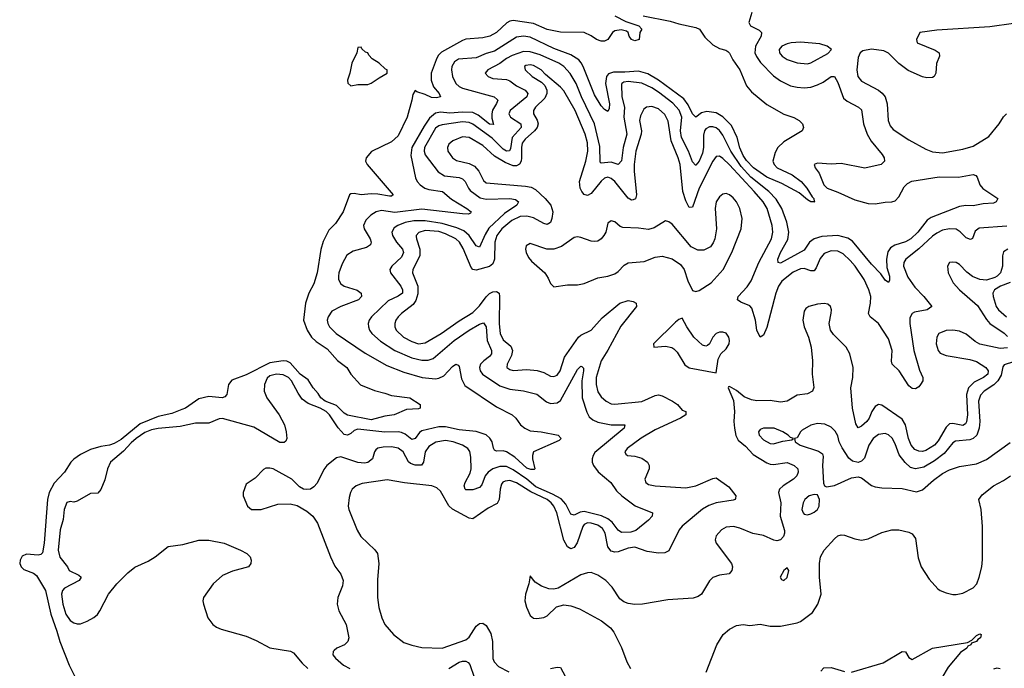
# Model space of a CAD drawing. Header units: inches. Extents: x 1552611 to 1694776, y 811966 to 917215.
# Tile 21 of 256: x 1552611 to 1558435, y 855471 to 859307. Entities that reach past the tile are written whole.
import ezdxf

# ---------------------------------------------------------------- set-up
doc = ezdxf.new("R2010")
doc.units = ezdxf.units.IN
doc.header["$MEASUREMENT"] = 0
doc.layers.add('B5855', color=7, linetype='Continuous')

msp = doc.modelspace()

# ---------------------------------------------------------------- linework, layer by layer
at = {"layer": 'B5855', "color": 5}
for points, elevation in [([(1556131.4, 859330), (1556195.6, 859295.6), (1556273.4, 859270), (1556291, 859250), (1556278, 859230), (1556274, 859190), (1556250, 859182), (1556230, 859189), (1556215.3, 859210), (1556209.2, 859230), (1556199.6, 859239.6), (1556167.6, 859247.6), (1556130, 859240.5), (1556117.1, 859230), (1556090, 859189), (1556070, 859179.3), (1556050, 859179.5), (1556022, 859190), (1555991.5, 859211.5), (1555950, 859231.5), (1555810, 859233.5), (1555730, 859249.3), (1555650, 859284.4), (1555530, 859302), (1555510, 859298), (1555492, 859288), (1555430, 859230.7), (1555392.2, 859210), (1555350, 859199.9), (1555250, 859190.9), (1555230, 859184.2), (1555104.9, 859115.1), (1555085.4, 859094.6), (1555073.2, 859070), (1555044.8, 858990), (1555043.7, 858950), (1555057.5, 858910), (1555091.4, 858870), (1555099.5, 858850), (1555076, 858844), (1555046.6, 858846.6), (1555010, 858864.2), (1554960.1, 858880.1), (1554950, 858888), (1554935.3, 858864.7), (1554930.7, 858830.7), (1554902.6, 858730), (1554850, 858620.5), (1554810, 858585.1), (1554691.9, 858528.1), (1554660.5, 858490), (1554655.5, 858470), (1554666, 858450), (1554819.3, 858270), (1554810, 858262.4), (1554797.6, 858262.4), (1554730, 858275), (1554690, 858276.4), (1554630.6, 858270.6), (1554590, 858279.7), (1554570, 858277), (1554562, 858270), (1554524.9, 858170), (1554478.2, 858101.8), (1554438.3, 858061.7), (1554404.8, 857995.2), (1554391.8, 857948.2), (1554370, 857809), (1554350, 857745.2), (1554321.3, 857690), (1554301.3, 857630), (1554289.1, 857530), (1554310.1, 857470), (1554336.6, 857430), (1554363.9, 857403.9), (1554430, 857359.3), (1554490, 857290.2), (1554545.5, 857250), (1554570.2, 857210), (1554627, 857147), (1554710, 857113), (1554770, 857098.8), (1554810, 857084.1), (1554917.6, 857070), (1554978.8, 857030), (1554978.8, 857010), (1554970, 857006), (1554898, 857002), (1554826, 856970), (1554770, 856961.4), (1554690, 856941), (1554550, 856967.8), (1554530, 856979), (1554484.8, 857024.8), (1554417.4, 857050), (1554391.6, 857070), (1554376.7, 857096.7), (1554347.5, 857130), (1554316.1, 857176.1), (1554270, 857209.9), (1554210, 857276.7), (1554190, 857287.3), (1554170, 857289.9), (1554090, 857276.4), (1553950, 857205.7), (1553865.5, 857174.5), (1553845.5, 857150), (1553836.5, 857090), (1553824, 857076), (1553808.9, 857071.1), (1553730, 857078), (1553670, 857064.5), (1553591.3, 857010), (1553570, 857000.6), (1553510, 856977.6), (1553430, 856960.6), (1553324.1, 856915.9), (1553210, 856824.5), (1553170, 856800.2), (1553142, 856790), (1553090, 856783), (1553030, 856764.3), (1552970, 856735.7), (1552930, 856708.3), (1552912.2, 856690), (1552875.1, 856630), (1552813.7, 856566.3), (1552785.2, 856510), (1552775.7, 856470), (1552754.7, 856210), (1552745.5, 856154.5), (1552735.6, 856144.4), (1552719.3, 856140.7), (1552650, 856146.1), (1552625.6, 856134.4), (1552612.5, 856110), (1552610.6, 856090), (1552618.8, 856070), (1552635.6, 856055.6), (1552692.8, 856032.8), (1552710, 856020.1), (1552762.4, 855930), (1552794.1, 855790), (1552830.5, 855690), (1552847.3, 855630), (1552904.2, 855490), (1552942.7, 855410)], 720), ([(1556298.2, 859330), (1556457.9, 859297.9), (1556510, 859281.5), (1556610, 859260.6), (1556630.8, 859250), (1556663.6, 859203.6), (1556710, 859158.9), (1556750, 859135.9), (1556786.7, 859126.7), (1556799, 859119), (1556809.1, 859109.1), (1556829.1, 859070), (1556869.5, 859010), (1556910, 858914.9), (1556939.1, 858879.1), (1557030, 858805.8), (1557130, 858747.4), (1557190, 858728.7), (1557222, 858710), (1557241, 858690), (1557247.3, 858670), (1557238.8, 858650), (1557130, 858584.2), (1557094.9, 858550), (1557079.1, 858520.9), (1557066.4, 858470), (1557072.8, 858450), (1557091.5, 858431.5), (1557179.5, 858390), (1557232.2, 858350), (1557266.5, 858310), (1557298.2, 858258.2), (1557308, 858250), (1557310.7, 858230.7), (1557314, 858230), (1557290, 858229.7), (1557270, 858240.5), (1557222.2, 858282.2), (1557118.4, 858338.4), (1557030, 858375.3), (1556952.1, 858430), (1556910, 858473.9), (1556890, 858502.8), (1556870, 858548.9), (1556854.2, 858610), (1556821, 858681), (1556770, 858732.3), (1556730, 858756.2), (1556675.7, 858764.3), (1556644.1, 858755.9), (1556610, 858730.9), (1556590, 858749.7), (1556564, 858804), (1556538.1, 858838.1), (1556390, 858949.9), (1556325.7, 858985.7), (1556270, 859002.6), (1556190, 858995.6), (1556123.1, 858996.9), (1556093.6, 858986.4), (1556082.1, 858970), (1556076.4, 858930), (1556099.1, 858810), (1556098.3, 858781.7), (1556090, 858763.6), (1556070, 858775.1), (1556050, 858798.2), (1556010, 858861.8), (1555943.9, 859030), (1555932.5, 859052.5), (1555917.2, 859070), (1555870, 859099.2), (1555770, 859136.5), (1555630, 859202.8), (1555590, 859209), (1555550, 859202.5), (1555419.4, 859120.6), (1555370, 859107.2), (1555310, 859080.9), (1555206.8, 859073.2), (1555182.5, 859057.5), (1555167.7, 859030), (1555165.5, 859010), (1555170.8, 858970.8), (1555190, 858928.8), (1555210, 858910.7), (1555230, 858902.3), (1555416.4, 858850), (1555435.5, 858835.5), (1555438, 858830), (1555431.3, 858811.3), (1555408, 858772), (1555403.9, 858750), (1555404.2, 858724.2), (1555413.1, 858686.9), (1555390, 858688.3), (1555323, 858743), (1555290, 858757.6), (1555230, 858760.7), (1555154.3, 858754.3), (1555100.1, 858759.9), (1555070, 858753.3), (1555035.3, 858724.7), (1555002.4, 858677.6), (1554930.4, 858550), (1554923.8, 858503.8), (1554952.4, 858372.4), (1554962.3, 858350), (1554979.2, 858330), (1555007.8, 858310), (1555030, 858301.5), (1555111.7, 858290), (1555164.7, 858244.7), (1555255.6, 858190), (1555280.3, 858170), (1555277.8, 858162.3), (1555264.4, 858155.6), (1555230, 858158.3), (1554990, 858186.4), (1554830, 858166.2), (1554750, 858177.7), (1554719.5, 858170), (1554688.4, 858151.6), (1554658.7, 858121.3), (1554645, 858090), (1554647.5, 858070), (1554684.5, 858010), (1554690.2, 857990), (1554685.1, 857974.9), (1554661.3, 857958.7), (1554583.1, 857936.9), (1554546.3, 857913.7), (1554517.2, 857862.8), (1554497.8, 857810), (1554495.4, 857790), (1554497.2, 857770), (1554510, 857745), (1554530.6, 857730.6), (1554607.5, 857707.5), (1554630.4, 857690), (1554631.8, 857670), (1554614, 857650), (1554509.7, 857610.3), (1554457.9, 857582.1), (1554434.8, 857550), (1554430.1, 857530), (1554432.4, 857510), (1554443.2, 857490), (1554483.5, 857450), (1554653.8, 857333.8), (1554781.3, 857261.3), (1554882.7, 857222.7), (1554991.5, 857191.5), (1555070, 857183.3), (1555090, 857186.3), (1555119.1, 857200.9), (1555170, 857256.1), (1555190, 857268.7), (1555204.4, 857264.4), (1555210, 857256), (1555223.3, 857183.3), (1555244.1, 857144.1), (1555430, 857017.6), (1555523.1, 856970), (1555544.6, 856950), (1555572, 856910), (1555597.6, 856890), (1555630, 856876), (1555696, 856870), (1555796.3, 856850), (1555813.4, 856830), (1555801.1, 856818.9), (1555650.7, 856750), (1555644.4, 856730), (1555644.9, 856710), (1555657.3, 856650), (1555653.8, 856646.2), (1555634.3, 856645.7), (1555610, 856654.5), (1555539.3, 856719.3), (1555490.8, 856750.8), (1555470, 856756.1), (1555430, 856754.2), (1555420, 856760), (1555412.4, 856772.4), (1555405.4, 856810), (1555392.1, 856832.1), (1555370, 856851.1), (1555310, 856871.9), (1555210, 856881.9), (1555130, 856898.1), (1555090, 856898.1), (1554990, 856875.9), (1554975.1, 856864.9), (1554950, 856828.9), (1554930, 856823.4), (1554890, 856856.4), (1554870, 856866), (1554850, 856868.9), (1554770, 856867.4), (1554610, 856885.6), (1554590, 856877.9), (1554570, 856859.4), (1554550, 856848.9), (1554530, 856853.2), (1554493.8, 856893.8), (1554442.5, 856970), (1554423.6, 856990), (1554388.7, 857010), (1554316.8, 857036.8), (1554281.8, 857061.8), (1554257, 857097), (1554218.8, 857170), (1554200.9, 857190), (1554170, 857205.8), (1554130, 857209.9), (1554090, 857200.9), (1554073.5, 857186.5), (1554058.4, 857150), (1554057, 857110), (1554072.5, 857070), (1554145.2, 856970), (1554176.5, 856910), (1554187.1, 856870), (1554190.3, 856830), (1554185.1, 856814.9), (1554174.7, 856805.3), (1554150, 856806.9), (1553996.4, 856896.5), (1553810, 856947.9), (1553790, 856946.4), (1553730, 856920.9), (1553650, 856921.5), (1553559.3, 856900.7), (1553430, 856889.5), (1553390, 856881.7), (1553350, 856866.2), (1553299.8, 856830), (1553270, 856804.1), (1553225.4, 856754.6), (1553147.2, 856690), (1553129.1, 856650), (1553115.1, 856584.9), (1553090, 856528.7), (1553073, 856507), (1553030, 856503.7), (1552950, 856459.6), (1552930, 856454), (1552910, 856457), (1552890, 856452.3), (1552874, 856410), (1552867.9, 856350), (1552850, 856289), (1552837.5, 856170), (1552847.5, 856127.5), (1552894, 856070), (1552903.8, 856050), (1552961.2, 856021.2), (1552973.4, 856010), (1552963.2, 855990), (1552875.7, 855944.3), (1552863.5, 855930), (1552858.3, 855910), (1552864.8, 855850), (1552883.9, 855790), (1552910, 855752.6), (1552930, 855739), (1552950, 855733.8), (1552970, 855734.7), (1553010, 855749.3), (1553050, 855771.3), (1553070, 855789.2), (1553084.1, 855810), (1553135.1, 855910), (1553184.8, 855970), (1553250, 856034.7), (1553291.3, 856068.7), (1553370, 856104.5), (1553412.8, 856130), (1553489, 856191), (1553576.5, 856203.5), (1553670.8, 856229.2), (1553730, 856227.7), (1553821, 856210), (1553917.3, 856170), (1553953.4, 856150), (1553973.4, 856130), (1553980.7, 856110), (1553978.8, 856090), (1553964.7, 856070), (1553870, 856045.3), (1553810, 856019.8), (1553754.6, 855970), (1553697.6, 855890), (1553694, 855870), (1553697.6, 855850), (1553724.2, 855770), (1553753.7, 855730), (1553774.8, 855714.8), (1553802.9, 855702.9), (1553950, 855661.5), (1554010, 855635.2), (1554090, 855591.8), (1554212.4, 855572.4), (1554230, 855561.3), (1554280.9, 855500.9), (1554315.9, 855470)], 740), ([(1556941, 859350), (1556922.8, 859290), (1556934, 859270), (1556984.5, 859244.5), (1556998.7, 859230), (1556996.9, 859210), (1556962.7, 859150), (1556959.8, 859110), (1556968.5, 859088.5), (1556993.5, 859053.5), (1557070, 858974.3), (1557110, 858945.4), (1557170, 858916.3), (1557210, 858906.7), (1557250, 858903.5), (1557290, 858908.1), (1557330, 858920.9), (1557362.5, 858937.5), (1557410, 858971.3), (1557430, 858971.7), (1557450, 858935.5), (1557483, 858843), (1557504.8, 858824.8), (1557572.7, 858790), (1557590, 858772.7), (1557601.8, 858690), (1557622.9, 858630), (1557647.4, 858587.4), (1557712.9, 858510), (1557724.2, 858490), (1557726.4, 858470), (1557706.8, 858450), (1557610, 858428.8), (1557470, 858455.3), (1557410, 858451.6), (1557330, 858458.8), (1557310, 858451.1), (1557316.5, 858430), (1557338.8, 858398.8), (1557366.4, 858330), (1557386.9, 858310), (1557450, 858287.5), (1557550, 858240.8), (1557630, 858219), (1557670, 858217.8), (1557730, 858227.9), (1557770, 858229.5), (1557790, 858235.8), (1557810, 858259.6), (1557842.6, 858317.4), (1557862, 858338), (1557887.7, 858352.3), (1558050, 858377.9), (1558163.9, 858376.1), (1558250, 858391.5), (1558265.9, 858385.9), (1558275.1, 858375.1), (1558290.2, 858330.2), (1558307.6, 858307.6), (1558396, 858250), (1558386, 858230), (1558370, 858222), (1558310, 858217.6), (1558250, 858206.6), (1558207.2, 858207.3), (1558170, 858201.8), (1558002.5, 858137.5), (1557978.2, 858121.8), (1557922.6, 858050), (1557881.4, 858010), (1557850, 857992.5), (1557786.8, 857973.3), (1557762, 857958), (1557746.6, 857933.4), (1557737.2, 857890), (1557740.3, 857840.3), (1557754.7, 857790), (1557754.7, 857765.3), (1557750, 857753.2), (1557730, 857766.3), (1557703.6, 857803.6), (1557650, 857861), (1557536.7, 857996.7), (1557510, 858015.1), (1557450, 858030.8), (1557355.4, 858024.6), (1557310, 858011.4), (1557283, 857990), (1557250, 857944.1), (1557110, 857867.1), (1557097.2, 857870), (1557094.7, 857890), (1557110, 857930.3), (1557154, 858006), (1557160.1, 858050), (1557148.5, 858110), (1557119.2, 858190), (1557085.1, 858245.1), (1557040.9, 858290), (1556936.3, 858376.3), (1556879.1, 858439.1), (1556816.5, 858530), (1556770, 858623.9), (1556750, 858651.2), (1556730, 858666.9), (1556710, 858673.5), (1556690, 858673), (1556670, 858661.5), (1556662.1, 858650), (1556656.3, 858623.7), (1556655, 858550), (1556650, 858517.4), (1556630, 858470.8), (1556610, 858445.4), (1556607.2, 858447.2), (1556590, 858465.6), (1556567.4, 858530), (1556524.5, 858610), (1556519.5, 858650), (1556527.9, 858730), (1556511.7, 858771.7), (1556473.7, 858813.7), (1556390, 858879), (1556350, 858904.1), (1556290, 858931.9), (1556210, 858942), (1556183.7, 858936.3), (1556172.8, 858930), (1556170, 858922.7), (1556171.6, 858850), (1556188.2, 858790), (1556183.4, 858730), (1556202.3, 858630), (1556180.6, 858550), (1556170, 858471.6), (1556150, 858449.8), (1556110, 858464.9), (1556050, 858458), (1556044.3, 858464.3), (1556042.7, 858557.3), (1556011.1, 858690), (1555933.7, 858850), (1555902.3, 858930), (1555867.6, 858987.6), (1555828.5, 859030), (1555800.2, 859050), (1555690, 859099.6), (1555630, 859116.3), (1555590, 859118.6), (1555524.2, 859095.8), (1555490, 859077.5), (1555450, 859046.8), (1555379, 859010), (1555364.9, 858990), (1555382.4, 858970), (1555410, 858958.5), (1555490, 858953.8), (1555510, 858946), (1555550, 858915.1), (1555600.7, 858890), (1555616.6, 858870), (1555609.5, 858850), (1555511.7, 858770), (1555503.5, 858750), (1555514.2, 858730), (1555575.1, 858690), (1555577, 858670), (1555523.8, 858610), (1555514.1, 858545.9), (1555508, 858532), (1555490, 858529.9), (1555470, 858540.6), (1555405.1, 858605.1), (1555290, 858689.1), (1555270, 858698.7), (1555230, 858701.8), (1555110, 858684.5), (1555090, 858679), (1555070, 858666.1), (1555005.5, 858550), (1555002.4, 858530), (1555010, 858506.7), (1555086.9, 858406.9), (1555124.1, 858384.2), (1555210, 858372.5), (1555230, 858365.9), (1555246.4, 858350), (1555264.4, 858310), (1555275.6, 858295.6), (1555333.5, 858253.5), (1555370, 858244.5), (1555510, 858249.5), (1555542.4, 858242.4), (1555561.5, 858230), (1555551.3, 858210), (1555479.2, 858160.8), (1555385.8, 858074.2), (1555363.1, 858036.9), (1555330, 857961.1), (1555310, 857968.9), (1555269.4, 858030), (1555238.2, 858058.2), (1555196.2, 858076.2), (1555110, 858101.5), (1555010, 858116.7), (1554942.1, 858117.9), (1554890, 858107.7), (1554846.7, 858090), (1554824.7, 858075.3), (1554812.5, 858050), (1554815.7, 858030), (1554839.8, 857990), (1554874.6, 857950), (1554880.8, 857930), (1554870, 857902), (1554812.2, 857850), (1554799.1, 857830), (1554803.2, 857810), (1554865.8, 857730), (1554875.6, 857710), (1554875, 857690), (1554850, 857671.9), (1554790, 857644.2), (1554692, 857550), (1554678.4, 857530), (1554672.7, 857510), (1554673.4, 857490), (1554680.2, 857470), (1554693.7, 857450), (1554744.8, 857404.8), (1554830, 857350.1), (1554930, 857306), (1554990, 857293.8), (1555027.3, 857292.7), (1555056.9, 857303.1), (1555180.8, 857410), (1555269.4, 857470.6), (1555330, 857506.6), (1555353.7, 857513.7), (1555370, 857490.4), (1555376, 857410), (1555402.2, 857350), (1555401.7, 857330), (1555390, 857314.2), (1555355.4, 857290), (1555335.5, 857270), (1555330.1, 857250), (1555334.4, 857230), (1555347.8, 857210), (1555450, 857140.7), (1555510, 857121), (1555590, 857111.5), (1555670, 857092.6), (1555726.9, 857046.9), (1555750, 857036.9), (1555790, 857041.5), (1555810, 857055.2), (1555910, 857237.4), (1555930, 857256.9), (1555936.1, 857256.1), (1555945.3, 857245.3), (1555946.5, 857230), (1555936.2, 857170), (1555938.4, 857070), (1555964.7, 856984.7), (1555978.4, 856958.4), (1555999.9, 856939.9), (1556030, 856926.7), (1556110, 856911.6), (1556190.7, 856910), (1556186.4, 856890), (1556013.6, 856746.4), (1556002.9, 856730), (1555997.1, 856710), (1555997.7, 856690), (1556005, 856670), (1556033.1, 856633.1), (1556108.2, 856570), (1556140.7, 856520.7), (1556172.4, 856490), (1556250.9, 856430.9), (1556354, 856390), (1556352.7, 856370), (1556330, 856346.3), (1556254.8, 856285.2), (1556224.7, 856275.3), (1556170, 856273.2), (1556150, 856288.2), (1556115.2, 856335.2), (1556090, 856355.3), (1556052.6, 856372.6), (1555950, 856398.5), (1555925.4, 856394.6), (1555890, 856377.1), (1555870, 856382), (1555841.2, 856441.2), (1555812.6, 856472.6), (1555761.5, 856501.5), (1555664.2, 856544.2), (1555609.5, 856590), (1555530, 856644.2), (1555490, 856663.3), (1555450, 856664.1), (1555410, 856649.9), (1555380.9, 856630), (1555363.5, 856610), (1555343.8, 856556.2), (1555330, 856539.8), (1555290, 856525.7), (1555250, 856525.6), (1555244.7, 856530), (1555239.4, 856550), (1555244.7, 856570), (1555274.8, 856625.2), (1555280.5, 856650), (1555278.6, 856718.6), (1555272.6, 856752.6), (1555261.4, 856770), (1555229.8, 856790), (1555174.7, 856810), (1555130, 856818.5), (1555071.6, 856808.4), (1555030, 856782.2), (1555009.1, 856750.9), (1555000.1, 856690), (1554987.7, 856672.3), (1554950, 856671.3), (1554921.7, 856681.7), (1554910, 856692.5), (1554879.6, 856750), (1554850, 856772.3), (1554810, 856780.6), (1554760.7, 856779.3), (1554730, 856772.1), (1554718, 856762), (1554709.3, 856750), (1554696.9, 856710), (1554670, 856688.4), (1554650, 856684.3), (1554610, 856687.1), (1554510, 856721.8), (1554485.1, 856714.9), (1554428.2, 856670), (1554410, 856646.6), (1554370, 856564.7), (1554350, 856543.5), (1554330, 856531.1), (1554310, 856527.4), (1554289.3, 856530), (1554264.9, 856544.9), (1554220.7, 856590), (1554110, 856649.6), (1554090, 856655.1), (1554066.6, 856653.4), (1554053, 856647), (1554004.1, 856595.9), (1553950, 856559), (1553933, 856510), (1553933.4, 856490), (1553958, 856430), (1553982, 856410), (1554038, 856410), (1554137.7, 856442.3), (1554210, 856443.8), (1554252.7, 856432.7), (1554310, 856400.8), (1554344.2, 856370), (1554371.7, 856330), (1554449.1, 856129.1), (1554474.7, 856074.7), (1554510, 856027.7), (1554524.2, 855990), (1554520.6, 855959.4), (1554492.4, 855890), (1554488.5, 855850), (1554498.7, 855810), (1554540.9, 855730), (1554558.3, 855650), (1554551, 855629), (1554531.1, 855608.9), (1554486.8, 855590), (1554470, 855576), (1554464.9, 855570), (1554463.8, 855550), (1554479.5, 855530), (1554526, 855490), (1554563, 855470)], 760), ([(1558490, 859283.2), (1558350, 859264), (1558034.9, 859245.1), (1557934.8, 859230), (1557916, 859190), (1557918.8, 859170), (1558026.6, 859126.6), (1558050.3, 859110), (1558051.3, 859090), (1558033, 859047), (1558028.8, 858990), (1558019.3, 858970), (1558010, 858964.4), (1557976.2, 858963.8), (1557950, 858969), (1557866.1, 859006.1), (1557810, 859048.2), (1557749, 859109), (1557721.7, 859121.7), (1557650, 859133.3), (1557598, 859122), (1557581.5, 859110), (1557570, 859084), (1557562.1, 859010), (1557568.3, 858970), (1557590, 858942.7), (1557690.5, 858890.5), (1557713, 858873), (1557730.9, 858850.9), (1557742.7, 858810), (1557747.5, 858710), (1557758.7, 858678.7), (1557776.6, 858656.6), (1557870, 858595.6), (1557970, 858541.4), (1558010, 858525.2), (1558070, 858520.2), (1558190, 858540.6), (1558250, 858558.9), (1558344.1, 858615.9), (1558404.5, 858690), (1558430, 858731.6), (1558448.4, 858750)], 780), ([(1558450, 858086), (1558286, 858074), (1558263.3, 858056.7), (1558246.6, 858013.4), (1558234, 858006), (1558210, 858017), (1558172.8, 858052.8), (1558150, 858067.4), (1558110, 858070.3), (1558070, 858061.3), (1558034.9, 858045.1), (1558010, 858026.7), (1557930, 857952.2), (1557851.8, 857890), (1557840.8, 857870), (1557839.3, 857850), (1557864.7, 857784.7), (1557905.1, 857725.1), (1557958.4, 857670), (1558006.7, 857610), (1557978, 857590), (1557903.6, 857576.5), (1557890, 857569.1), (1557875.9, 857544.1), (1557876.3, 857510), (1557899.5, 857350), (1557933.7, 857233.7), (1557953.2, 857190), (1557952.6, 857170), (1557939.6, 857150), (1557930, 857136.3), (1557910, 857123.9), (1557890, 857125.6), (1557870, 857140.5), (1557812.8, 857230), (1557771.1, 857270), (1557768, 857288), (1557771.6, 857350), (1557750, 857419.2), (1557689.9, 857509.9), (1557640.4, 857550), (1557631.6, 857570), (1557643.7, 857630), (1557644.6, 857670), (1557633.2, 857710), (1557606, 857770), (1557551.7, 857850), (1557522.9, 857882.9), (1557481.9, 857921.9), (1557450, 857937.3), (1557410, 857939.9), (1557370, 857924.3), (1557344.8, 857895.2), (1557321.5, 857838.5), (1557310, 857821.7), (1557290, 857820.7), (1557250, 857834.7), (1557230, 857833.8), (1557186, 857814), (1557119, 857761), (1557098.6, 857730), (1557082.9, 857690), (1557030, 857486), (1557010, 857440.9), (1556990, 857429.6), (1556971.8, 857470), (1556962.6, 857530), (1556940.8, 857600.8), (1556930, 857613.9), (1556876.1, 857636.1), (1556856.8, 857650), (1556859.9, 857670), (1556912.8, 857727.2), (1556936.9, 857763.1), (1556983.2, 857870), (1557057.6, 858010), (1557064.6, 858050), (1557062.3, 858090), (1557031.6, 858190), (1557008.2, 858230), (1556955.7, 858290), (1556810, 858448.8), (1556770, 858486.7), (1556750, 858499.2), (1556730, 858497), (1556710, 858469.9), (1556629.3, 858310.7), (1556590, 858197.4), (1556570, 858196.8), (1556550, 858235.6), (1556533.9, 858290), (1556518.1, 858450), (1556506.2, 858490), (1556464.2, 858590), (1556446.7, 858706.7), (1556426.7, 858746.7), (1556390, 858778.8), (1556350, 858793.8), (1556318.8, 858790), (1556302.5, 858777.5), (1556282.5, 858737.5), (1556277.8, 858710), (1556287.9, 858650), (1556286.8, 858630), (1556254.4, 858530), (1556245.7, 858450), (1556245.5, 858410), (1556258.6, 858270), (1556252.7, 858247.3), (1556238.7, 858241.3), (1556230, 858240.2), (1556210, 858251.8), (1556130, 858349.4), (1556110, 858367.4), (1556090, 858374.8), (1556070, 858368.9), (1556050, 858351.4), (1555990, 858278.4), (1555970, 858267.7), (1555950, 858273.2), (1555936.1, 858290), (1555925.7, 858310), (1555921.5, 858350), (1555959.6, 858470), (1555971.3, 858530), (1555970, 858578.4), (1555955.7, 858630), (1555896.7, 858770), (1555830, 858885.5), (1555810, 858907.4), (1555721.8, 858981.8), (1555695.9, 859010), (1555650, 859035), (1555630, 859039.1), (1555604.2, 859035.8), (1555595.8, 859030), (1555601.5, 859010), (1555641.3, 858970), (1555697.9, 858937.9), (1555717.3, 858917.3), (1555727.9, 858890), (1555729.1, 858870), (1555716.5, 858843.5), (1555660.7, 858790), (1555648.9, 858770), (1555650.1, 858750), (1555671.8, 858711.8), (1555677, 858690), (1555670.9, 858670), (1555655.1, 858650), (1555599.8, 858600.2), (1555583.5, 858576.5), (1555578.2, 858550), (1555579.3, 858490), (1555576, 858470), (1555566.9, 858453.1), (1555550, 858442.3), (1555530, 858441.9), (1555481.9, 858461.9), (1555420.1, 858500.1), (1555350, 858562), (1555270, 858610.4), (1555230, 858614.1), (1555173.1, 858590), (1555148.5, 858571.5), (1555140.7, 858550), (1555143.8, 858530), (1555171.3, 858490), (1555194.7, 858474.7), (1555270, 858456.6), (1555299.9, 858439.9), (1555327.1, 858410), (1555354.7, 858354.7), (1555370, 858342.2), (1555602.1, 858322.1), (1555635.4, 858315.4), (1555661.7, 858301.7), (1555718.8, 858250), (1555752, 858210), (1555765.1, 858170), (1555758.9, 858130), (1555750, 858106.3), (1555730, 858095.2), (1555710, 858101.4), (1555650, 858134.7), (1555610, 858145.5), (1555570, 858142.8), (1555520.7, 858119.3), (1555461.6, 858070), (1555432.1, 858030), (1555420.9, 857990), (1555418.8, 857890), (1555410, 857862), (1555390, 857846.5), (1555310, 857825.2), (1555290, 857829.9), (1555280.8, 857840.8), (1555234.1, 857954.1), (1555212.3, 857990), (1555190.8, 858010.8), (1555130, 858041.1), (1555090, 858054.4), (1555010, 858059), (1554971.8, 858048.3), (1554956.1, 858030), (1554956.1, 858023.9), (1554956.8, 858010), (1554978, 857950), (1554977.4, 857910), (1554936.4, 857830), (1554933.5, 857810), (1554965, 857730), (1554964.9, 857684.9), (1554953.3, 857646.7), (1554937.5, 857622.5), (1554868.4, 857570), (1554848.4, 857550), (1554836.3, 857530), (1554830.2, 857510), (1554830.2, 857490), (1554837.8, 857470), (1554881.8, 857430), (1554930, 857404), (1554970, 857390.1), (1555010, 857395.1), (1555104.2, 857450), (1555210, 857526.6), (1555290, 857575.5), (1555330, 857614.4), (1555370, 857667.5), (1555390, 857686.9), (1555410, 857697.2), (1555430, 857699), (1555446, 857690), (1555449.4, 857670), (1555447.5, 857507.5), (1555453.3, 857450), (1555470, 857413.4), (1555515, 857375), (1555524.7, 857350), (1555519.1, 857320.9), (1555493.4, 857270), (1555491.8, 857250), (1555510, 857237.6), (1555530, 857232.8), (1555610, 857238.3), (1555671.2, 857231.2), (1555710, 857219.4), (1555750, 857199.3), (1555770, 857196.3), (1555790, 857205), (1555807.8, 857230), (1555833.4, 857310), (1555916.1, 857430), (1555930, 857441.5), (1555990, 857470.7), (1556056.9, 857543.1), (1556160.7, 857630), (1556210, 857646.8), (1556240, 857640), (1556256.5, 857630), (1556259, 857610), (1556166.5, 857493.5), (1556090, 857351.4), (1556050.1, 857289.9), (1556021.3, 857190), (1556020.6, 857150), (1556030, 857106), (1556050, 857076.2), (1556079.3, 857050), (1556110, 857035.1), (1556130, 857032.9), (1556290, 857047.8), (1556370, 857084.3), (1556390, 857087.2), (1556410, 857083), (1556472.9, 857050), (1556500.9, 857030), (1556530, 856997.6), (1556551, 856990), (1556550.7, 856970.7), (1556520.3, 856950), (1556370, 856881.3), (1556287.4, 856832.6), (1556203.2, 856770), (1556190.3, 856750), (1556196.5, 856736.5), (1556206.8, 856730), (1556250, 856724.8), (1556290, 856713.5), (1556323.2, 856690), (1556334.2, 856670), (1556334.7, 856650), (1556307.5, 856590), (1556314, 856570), (1556330, 856558.4), (1556370, 856549.5), (1556550, 856538.8), (1556610, 856550.1), (1556710, 856593.5), (1556730, 856596.6), (1556804.3, 856544.3), (1556847.1, 856490), (1556844.3, 856475.7), (1556842.8, 856470), (1556830, 856464.6), (1556730, 856448.4), (1556686.9, 856433.1), (1556648.7, 856411.3), (1556529.4, 856310.6), (1556511.3, 856290), (1556450, 856166.3), (1556426.8, 856153.2), (1556390, 856151.2), (1556321.6, 856161.6), (1556250, 856187.1), (1556210, 856181.8), (1556150, 856160.1), (1556130, 856158.4), (1556110, 856164), (1556089.9, 856190), (1556073.3, 856270), (1556057.9, 856297.9), (1556030, 856316.9), (1555990, 856329.2), (1555970, 856330.6), (1555950, 856321.6), (1555941, 856310), (1555908.1, 856211.9), (1555890, 856184.9), (1555870, 856176.5), (1555850, 856188.6), (1555830, 856228.1), (1555787.8, 856390), (1555771, 856430), (1555755.3, 856450), (1555729.9, 856470), (1555633.5, 856513.5), (1555550, 856567.9), (1555510, 856580.7), (1555481.9, 856578.1), (1555468.6, 856571.4), (1555460.8, 856559.2), (1555452.1, 856530), (1555446.4, 856470), (1555435.5, 856444.5), (1555382.1, 856417.9), (1555290, 856355.4), (1555270, 856358.3), (1555170, 856412.6), (1555150, 856430.8), (1555099.2, 856519.2), (1555077.6, 856537.6), (1555049.3, 856549.3), (1554887.5, 856567.5), (1554784.8, 856584.8), (1554636.1, 856563.9), (1554600.9, 856550), (1554577.8, 856530), (1554566.6, 856510), (1554559.1, 856480.9), (1554554.2, 856430), (1554557.2, 856410), (1554607, 856287), (1554627.6, 856250), (1554712.2, 856172.2), (1554726.7, 856150), (1554734.5, 856090), (1554726.8, 855993.2), (1554727.1, 855890), (1554735, 855830), (1554751.8, 855770), (1554770, 855730.3), (1554822, 855670), (1554883.5, 855623.5), (1554930, 855607.2), (1554990, 855594.6), (1555110, 855589.3), (1555250, 855640.1), (1555270, 855655), (1555310, 855719.6), (1555330, 855736.5), (1555350, 855737.2), (1555370, 855723.6), (1555397, 855677), (1555406.4, 855630), (1555409.1, 855529.1), (1555416.5, 855510), (1555442.1, 855482.1), (1555503.7, 855450)], 780), ([(1558456, 857950), (1558430, 857934.2), (1558423.6, 857910), (1558424.2, 857850), (1558411.8, 857810), (1558392.7, 857790), (1558378.1, 857781.9), (1558330, 857766.8), (1558290, 857770.3), (1558247.2, 857787.2), (1558212.6, 857812.6), (1558170, 857858.6), (1558150, 857870.6), (1558130, 857873.6), (1558110.2, 857869.8), (1558099.1, 857850), (1558102.5, 857810), (1558132.7, 857750), (1558170.2, 857710), (1558276.3, 857616.3), (1558330, 857533.9), (1558350, 857510.7), (1558433, 857453), (1558453.7, 857433.7)], 820), ([(1558470, 857751.9), (1558412.8, 857730), (1558376.3, 857710), (1558367.2, 857690), (1558368, 857670), (1558386.4, 857610), (1558399.7, 857590), (1558448.4, 857550)], 840), ([(1558453.3, 857366.7), (1558410, 857362.4), (1558290, 857387.2), (1558263.1, 857403.1), (1558210, 857447.7), (1558170, 857464.7), (1558130, 857470.6), (1558090.9, 857469.1), (1558047.3, 857450), (1558035.4, 857430), (1558032.5, 857390), (1558042.9, 857350), (1558055.2, 857335.2), (1558090, 857320.1), (1558230, 857297.3), (1558270, 857285.3), (1558325.1, 857250), (1558338.8, 857230), (1558337.3, 857210), (1558311.8, 857190), (1558257, 857163), (1558222.6, 857130), (1558210.9, 857090), (1558216.3, 856970), (1558210.8, 856929.2), (1558204.2, 856915.8), (1558190, 856906.3), (1558130, 856918.7), (1558110, 856915.7), (1558090, 856895.9), (1558043.2, 856816.8), (1558021.6, 856790), (1557970, 856759), (1557950, 856753.7), (1557930, 856754.6), (1557905.4, 856765.4), (1557883.8, 856790), (1557868.4, 856830), (1557849.9, 856909.9), (1557830, 856943.9), (1557710, 857027.5), (1557690, 857030.5), (1557670, 857019.4), (1557650.7, 856990), (1557635.7, 856950), (1557621.4, 856930), (1557590, 856901.8), (1557570, 856892.6), (1557557, 856917), (1557535.8, 857010), (1557527, 857130), (1557539.4, 857190), (1557541.6, 857250), (1557521.9, 857330), (1557498.5, 857370), (1557424.3, 857444.3), (1557407.6, 857470), (1557398.1, 857510), (1557410.6, 857570.6), (1557412.3, 857590), (1557407.1, 857610), (1557390, 857624.2), (1557370, 857628.2), (1557330, 857624), (1557278, 857610), (1557261.4, 857598.6), (1557250, 857582.9), (1557242.6, 857530), (1557250, 857490.5), (1557276.8, 857430), (1557291.3, 857370), (1557299.8, 857290), (1557298.8, 857210), (1557307.6, 857132.4), (1557299.7, 857110), (1557270, 857094.3), (1557210, 857085.4), (1557150, 857049.8), (1557110, 857045.6), (1557050, 857054.3), (1556970, 857053.5), (1556938.4, 857058.4), (1556896.3, 857076.3), (1556850, 857112.8), (1556810, 857137), (1556804.1, 857135.9), (1556802, 857130), (1556833.7, 857053.7), (1556839, 856990), (1556835.1, 856930), (1556837.8, 856890), (1556846.8, 856846.8), (1556860.8, 856820.8), (1556903.8, 856783.8), (1556950, 856735.2), (1557030, 856685.8), (1557050, 856678.2), (1557070, 856676.9), (1557150, 856687.7), (1557192.4, 856670), (1557213.9, 856650), (1557215.8, 856630), (1557207.4, 856610), (1557187.8, 856590), (1557125.7, 856550), (1557105.1, 856530), (1557098.7, 856510), (1557113.7, 856450), (1557108.5, 856370), (1557134.6, 856285.4), (1557135.1, 856270), (1557128.8, 856251.2), (1557111, 856230), (1557090, 856223.8), (1557070.9, 856229.1), (1557010, 856256), (1556947.8, 856267.8), (1556870, 856300.5), (1556832.3, 856310), (1556790, 856305.2), (1556761, 856290), (1556730, 856254.8), (1556724.6, 856230), (1556730.1, 856210), (1556820.7, 856090), (1556826.3, 856070), (1556823.5, 856050), (1556806.4, 856030), (1556750, 856021.7), (1556710, 856007.7), (1556690, 855988.3), (1556643.5, 855910), (1556624.7, 855895.3), (1556595.1, 855884.9), (1556444.6, 855875.4), (1556294, 855850), (1556250, 855848.3), (1556210, 855854.8), (1556183.5, 855863.5), (1556161.2, 855881.2), (1556115.4, 855950), (1556077.6, 855990), (1556030, 856021.8), (1555990, 856036.8), (1555970, 856036.3), (1555930, 856022.8), (1555795.5, 855944.5), (1555770, 855938.4), (1555740.9, 855940.9), (1555696.6, 855956.6), (1555659.5, 855979.5), (1555630, 856018), (1555622.8, 855970), (1555601.6, 855910), (1555598.7, 855870), (1555608.1, 855831.9), (1555630, 855784), (1555650, 855768.2), (1555670, 855764.4), (1555710, 855770.4), (1555730, 855780.3), (1555785.8, 855834.2), (1555830, 855845.5), (1555870, 855839.8), (1555921.5, 855821.5), (1556051.4, 855751.4), (1556105.7, 855710), (1556125.1, 855685.1), (1556170, 855593), (1556201.8, 855510), (1556223.2, 855470)], 820), ([(1558490, 857282.7), (1558434.4, 857265.6), (1558426.6, 857253.4), (1558415.8, 857204.2), (1558397, 857170), (1558372.4, 857147.6), (1558315.6, 857110), (1558294.2, 857085.8), (1558282.4, 857050), (1558290.1, 856930), (1558286.8, 856890), (1558272.7, 856850), (1558250.4, 856829.6), (1558230, 856821.8), (1558145.8, 856814.2), (1558130, 856804), (1558078.1, 856741.9), (1558022.3, 856697.7), (1557959.2, 856660.8), (1557910, 856649.8), (1557879.3, 856659.3), (1557847.9, 856687.9), (1557813.7, 856733.7), (1557790, 856798), (1557771.7, 856831.7), (1557750, 856851.6), (1557730, 856859), (1557690, 856853.8), (1557658.8, 856830), (1557633.7, 856790), (1557607, 856713), (1557590, 856695.1), (1557570, 856687.8), (1557536.2, 856696.2), (1557514.2, 856714.2), (1557474.9, 856774.9), (1557458.5, 856810), (1557450, 856845.2), (1557434.1, 856874.1), (1557410, 856896.3), (1557373.7, 856913.7), (1557330, 856918), (1557290, 856908), (1557239.9, 856880.1), (1557228.7, 856870), (1557210, 856833.2), (1557194, 856830), (1557198, 856810), (1557226.8, 856790), (1557335.1, 856755.1), (1557358.9, 856738.9), (1557364.1, 856724.1), (1557359.6, 856670), (1557365.7, 856565.7), (1557370.5, 856550.5), (1557383.8, 856543.8), (1557430, 856552), (1557530, 856597.6), (1557570, 856602.4), (1557590, 856597.1), (1557650, 856551.8), (1557670, 856544), (1557710, 856538), (1557830, 856534.9), (1557915.3, 856515.3), (1557950, 856525.5), (1558015.9, 856584.1), (1558070, 856622.3), (1558110, 856643.7), (1558170, 856663.7), (1558270, 856680.7), (1558330, 856705.5), (1558470, 856806.7)], 840), ([(1556671.3, 855448.7), (1556733.5, 855610), (1556772.6, 855670), (1556810, 855702.7), (1556850, 855723.1), (1556889.7, 855730.3), (1556930, 855724.2), (1556990, 855732.2), (1557050, 855720.3), (1557110, 855720.3), (1557210, 855740.4), (1557230, 855748.4), (1557299.5, 855800.5), (1557331.3, 855850), (1557351.8, 855910), (1557341, 856010), (1557340.7, 856090), (1557347.5, 856130), (1557370, 856168.9), (1557430, 856236.9), (1557450, 856253.8), (1557470, 856260.2), (1557490, 856259), (1557550, 856236.5), (1557590, 856229.2), (1557630, 856235.8), (1557710, 856273.8), (1557770, 856290.3), (1557810, 856289), (1557870, 856275.6), (1557890, 856265.3), (1557910, 856239.1), (1557924.5, 856124.5), (1557942.2, 856070), (1557990, 855997.4), (1558040.7, 855940.7), (1558056.3, 855930), (1558090, 855917.3), (1558130, 855907.7), (1558150, 855907.7), (1558190, 855915.8), (1558250, 855946.2), (1558271.5, 855970), (1558286.2, 856010), (1558301.8, 856070), (1558305.9, 856114.1), (1558306.7, 856310), (1558297.9, 856410), (1558284, 856470), (1558303.4, 856496.6), (1558371.2, 856550), (1558430, 856581.5), (1558470.8, 856610)], 820), ([(1557530, 855448.1), (1557717.6, 855502.4), (1557830.3, 855570.3), (1557850, 855567.7), (1557870, 855534.8), (1557890, 855522), (1558009.5, 855590.5), (1558217.1, 855622.9), (1558243.5, 855636.5), (1558270, 855665.5), (1558290, 855675.5), (1558298.8, 855670), (1558294, 855650), (1558278.6, 855641.5), (1558270.3, 855630), (1558241.4, 855618.6), (1558237.1, 855610), (1558219.1, 855600.9), (1558212.3, 855590), (1558176.4, 855563.6), (1558101.8, 855478.2), (1558065.5, 855414.5)], 780), ([(1555150, 855470.1), (1555210, 855506.8), (1555230, 855513.4), (1555250, 855513.2), (1555264.2, 855504.2), (1555272.5, 855492.5), (1555299.3, 855419.3)], 760), ([(1555750, 855468.7), (1555790, 855476.9), (1555810, 855475.2), (1555850, 855398.4)], 780), ([(1557350, 855453.4), (1557367, 855473), (1557410, 855475.5), (1557490, 855452.2)], 780), ([(1558410, 855466.9), (1558390, 855471.8), (1558370, 855465.1)], 820)]:
    msp.add_lwpolyline(points, dxfattribs=dict(at, elevation=elevation))
for points, elevation in [([(1554630, 859144), (1554610, 859142), (1554604.4, 859110), (1554574.3, 859050), (1554564.2, 858990), (1554550.6, 858950), (1554550.7, 858930.7), (1554570, 858914.8), (1554610, 858924), (1554670, 858924), (1554690, 858930.8), (1554736.2, 858963.8), (1554784, 858990), (1554783.7, 859010), (1554774.2, 859014.2), (1554736.9, 859050), (1554696.2, 859076.2), (1554676, 859096), (1554670, 859111), (1554655.4, 859115.4), (1554634, 859134)], 720), ([(1557230, 859174), (1557173, 859170), (1557150, 859163.7), (1557119.2, 859150), (1557103.5, 859130), (1557104.5, 859110), (1557110, 859102.7), (1557121.3, 859090), (1557150, 859071.8), (1557210, 859050.9), (1557270, 859045.5), (1557290, 859051.7), (1557390, 859105.9), (1557411.7, 859130), (1557386.9, 859150), (1557343.1, 859163.1)], 780), ([(1556790, 858278.1), (1556770, 858274.1), (1556750, 858258.5), (1556729.7, 858230), (1556724.1, 858190), (1556732, 858070), (1556722.1, 858010), (1556713.4, 857986.6), (1556696.5, 857963.5), (1556656.8, 857943.2), (1556622.8, 857942.8), (1556582.5, 857962.5), (1556470, 858097.3), (1556450, 858111.7), (1556430, 858116.8), (1556363.9, 858076), (1556330, 858065.3), (1556270, 858074.6), (1556177.6, 858077.6), (1556163.1, 858083.1), (1556130, 858110.6), (1556110, 858117.4), (1556090, 858102.9), (1556077.1, 858050), (1556066.5, 858030), (1556049.6, 858010.4), (1556030, 857997.8), (1556010, 857994), (1555990, 857996.7), (1555930, 858019.1), (1555910, 858021.8), (1555890, 858018.6), (1555814.8, 857965.2), (1555770, 857949.9), (1555728.8, 857948.8), (1555630, 857983.1), (1555606.9, 857970), (1555603.2, 857950), (1555606.2, 857930), (1555620.5, 857900.5), (1555638.6, 857878.6), (1555715.9, 857810), (1555737.3, 857777.3), (1555750, 857747.3), (1555770, 857726), (1555850, 857738.2), (1555910, 857739), (1555950, 857747.1), (1556030, 857780.1), (1556090, 857790.8), (1556130, 857804.6), (1556150, 857817.4), (1556185.2, 857854.8), (1556210, 857868.5), (1556303.8, 857876.2), (1556370, 857902.8), (1556410, 857908.4), (1556470, 857892.1), (1556519.2, 857859.2), (1556542, 857830), (1556561.9, 857761.9), (1556590, 857706), (1556610, 857699), (1556630, 857705.4), (1556700.7, 857750), (1556772, 857830), (1556823.2, 857930), (1556877.7, 858070), (1556883.8, 858130), (1556871.2, 858190), (1556850, 858229.8), (1556830, 858253.5), (1556810, 858270.5)], 820), ([(1556530, 857541.2), (1556510, 857534), (1556490, 857516.9), (1556359.1, 857390), (1556362, 857370), (1556430, 857375.5), (1556467.9, 857367.9), (1556480.8, 857360.8), (1556500.6, 857340.6), (1556545.4, 857265.4), (1556570, 857247.4), (1556730, 857218), (1556741.7, 857298.3), (1556758.7, 857330), (1556790, 857360.2), (1556806.6, 857390), (1556809, 857410), (1556805, 857430), (1556790, 857452.7), (1556770, 857459.4), (1556750, 857458.2), (1556730, 857450.7), (1556711.2, 857430), (1556690.1, 857389.9), (1556679.5, 857380.5), (1556670, 857375.8), (1556650, 857382.2), (1556598.4, 857430), (1556556.8, 857490)], 820), ([(1557010, 856890.9), (1556990, 856882.9), (1556981.7, 856870), (1556985.5, 856850), (1557010, 856822.3), (1557050, 856799.6), (1557070, 856798.3), (1557090, 856803.6), (1557125.1, 856814.9), (1557178.6, 856821.4), (1557188.7, 856830), (1557170, 856836.2), (1557156.2, 856850), (1557123.7, 856870), (1557074, 856890)], 840), ([(1557310, 856498.7), (1557280.7, 856490), (1557255.5, 856470), (1557244.9, 856450), (1557237.3, 856410), (1557244, 856390), (1557250, 856382.8), (1557270, 856378.8), (1557290, 856384), (1557310, 856393.4), (1557329.3, 856410), (1557340.5, 856430), (1557342.4, 856470), (1557330, 856496)], 840), ([(1557150, 856065.2), (1557130, 856049.2), (1557108, 856010), (1557116, 855996), (1557130, 855991), (1557150, 856007.3), (1557160.9, 856050)], 840)]:
    msp.add_lwpolyline(points, close=True, dxfattribs=dict(at, elevation=elevation))

doc.saveas('drawing.dxf')
